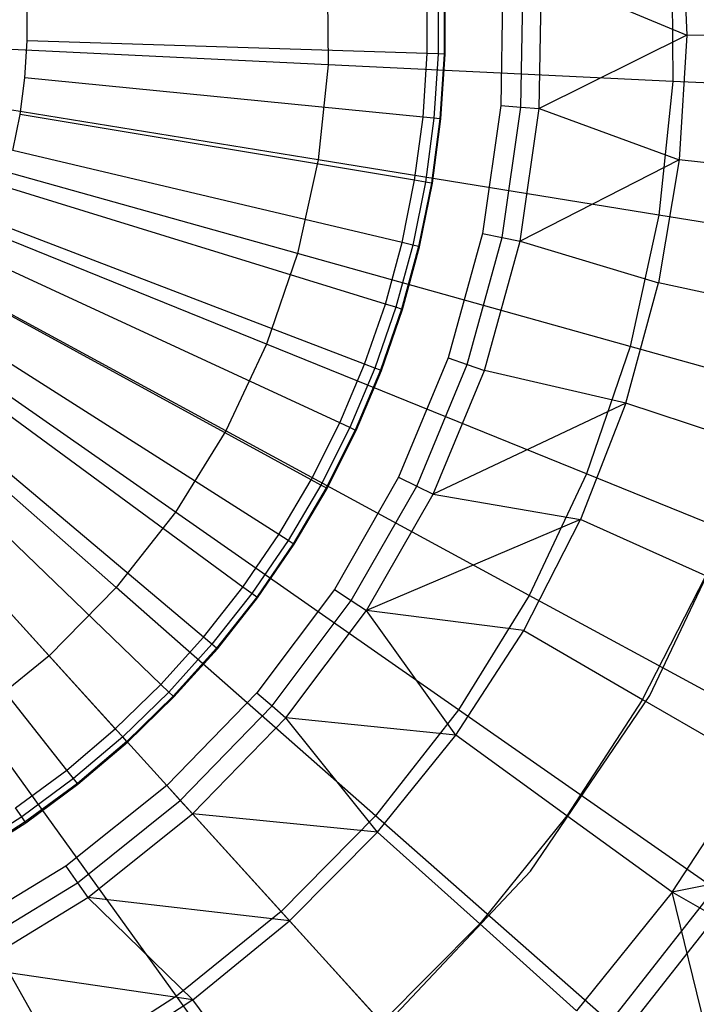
# Model space of a CAD drawing. Extents: x -91 to 91, y -91 to 262.
# Tile 165 of 256: x 4.21 to 9.44, y -7.58 to 0.03. Entities that reach past the tile are written whole.
import ezdxf

# ---------------------------------------------------------------- set-up
doc = ezdxf.new("R2010")
doc.units = 0
doc.header["$LTSCALE"] = 25.4
doc.layers.get('0').update_dxf_attribs({"linetype": 'CONTINUOUS'})

# ---------------------------------------------------------------- blocks, each defined once
blk = doc.blocks.new('ETE0_STL_1')
at = {"color": 0}
for p, q in [((9.3228, 0.872, 143.2243), (9.363, -0.0912, 143.2243)), ((9.3228, 0.872, 143.2243), (9.363, -0.0912, 143.2243)), ((9.2488, 0.5912, 242.0615), (9.2568, -0.4481, 242.0615)), ((9.2488, 0.5912, 242.0615), (9.2568, -0.4481, 242.0615)), ((6.5862, 0.421, 242.7014), (6.5919, -0.3191, 242.7014)), ((6.5862, 0.421, 242.7014), (6.5919, -0.3191, 242.7014)), ((7.9432, 0.3647, 142.2509), (7.9262, -0.6337, 142.2509)), ((7.9432, 0.3647, 142.2509), (7.9262, -0.6337, 142.2509)), ((8.0822, -0.6462, 142.276), (8.0995, 0.3719, 142.276)), ((8.0822, -0.6462, 142.276), (8.0995, 0.3719, 142.276)), ((8.2226, -0.6574, 142.3489), (8.2401, 0.3783, 142.3489)), ((8.2226, -0.6574, 142.3489), (8.2401, 0.3783, 142.3489)), ((8.2401, 0.3783, 142.3489), (9.363, -0.0912, 143.2243)), ((8.2401, 0.3783, 142.3489), (9.363, -0.0912, 143.2243)), ((7.3573, -0.233, 141.6751), (7.3564, 0.2589, 141.6751)), ((7.3573, -0.233, 141.6751), (7.3564, 0.2589, 141.6751)), ((7.4411, 0.2619, 141.8564), (7.442, -0.2357, 141.8564)), ((7.4411, 0.2619, 141.8564), (7.442, -0.2357, 141.8564)), ((7.488, 0.2636, 142.0509), (7.4889, -0.2372, 142.0509)), ((7.488, 0.2636, 142.0509), (7.4889, -0.2372, 142.0509)), ((7.4962, -0.2374, 142.2509), (7.4954, 0.2638, 142.2509)), ((7.4962, -0.2374, 142.2509), (7.4954, 0.2638, 142.2509)), ((4.267, -0.1351, 138.2782), (4.2665, 0.1502, 138.2782)), ((4.2484, -0.4198, 138.2782), (4.267, -0.1351, 138.2782)), ((7.3573, -0.233, 141.6751), (4.267, -0.1351, 138.2782)), ((7.3573, -0.233, 141.6751), (4.267, -0.1351, 138.2782)), ((9.363, -0.0912, 143.2243), (8.2226, -0.6574, 142.3489)), ((9.363, -0.0912, 143.2243), (8.2226, -0.6574, 142.3489)), ((9.363, -0.0912, 143.2243), (9.304, -1.0534, 143.2243)), ((9.363, -0.0912, 143.2243), (9.304, -1.0534, 143.2243)), ((10.4248, -0.1016, 144.163), (9.363, -0.0912, 143.2243)), ((10.4248, -0.1016, 144.163), (9.363, -0.0912, 143.2243)), ((6.5919, -0.3191, 242.7014), (3.8486, -0.1863, 243.1006)), ((6.5919, -0.3191, 242.7014), (3.8486, -0.1863, 243.1006)), ((7.3253, -0.7239, 141.6751), (7.3573, -0.233, 141.6751)), ((7.3253, -0.7239, 141.6751), (7.3573, -0.233, 141.6751)), ((7.442, -0.2357, 141.8564), (7.3573, -0.233, 141.6751)), ((7.442, -0.2357, 141.8564), (7.3573, -0.233, 141.6751)), ((7.442, -0.2357, 141.8564), (7.4096, -0.7322, 141.8564)), ((7.442, -0.2357, 141.8564), (7.4096, -0.7322, 141.8564)), ((7.4889, -0.2372, 142.0509), (7.442, -0.2357, 141.8564)), ((7.4889, -0.2372, 142.0509), (7.442, -0.2357, 141.8564)), ((7.4889, -0.2372, 142.0509), (7.4563, -0.7368, 142.0509)), ((7.4889, -0.2372, 142.0509), (7.4563, -0.7368, 142.0509)), ((7.4636, -0.7376, 142.2509), (7.4962, -0.2374, 142.2509)), ((7.4636, -0.7376, 142.2509), (7.4962, -0.2374, 142.2509)), ((7.4962, -0.2374, 142.2509), (7.4889, -0.2372, 142.0509)), ((7.4962, -0.2374, 142.2509), (7.4889, -0.2372, 142.0509)), ((6.5919, -0.3191, 242.7014), (6.5147, -1.0551, 242.7014)), ((6.5919, -0.3191, 242.7014), (6.5147, -1.0551, 242.7014)), ((9.2568, -0.4481, 242.0615), (6.5919, -0.3191, 242.7014)), ((9.2568, -0.4481, 242.0615), (6.5919, -0.3191, 242.7014)), ((4.2109, -0.7027, 138.2782), (4.2484, -0.4198, 138.2782)), ((7.3253, -0.7239, 141.6751), (4.2484, -0.4198, 138.2782)), ((7.3253, -0.7239, 141.6751), (4.2484, -0.4198, 138.2782)), ((9.2568, -0.4481, 242.0615), (9.1484, -1.4817, 242.0615)), ((9.2568, -0.4481, 242.0615), (9.1484, -1.4817, 242.0615)), ((11.8075, -0.5716, 241.1953), (9.2568, -0.4481, 242.0615)), ((11.8075, -0.5716, 241.1953), (9.2568, -0.4481, 242.0615)), ((6.5147, -1.0551, 242.7014), (3.8036, -0.616, 243.1006)), ((6.5147, -1.0551, 242.7014), (3.8036, -0.616, 243.1006)), ((7.9262, -0.6337, 142.2509), (7.7843, -1.6222, 142.2509)), ((7.9262, -0.6337, 142.2509), (7.7843, -1.6222, 142.2509)), ((7.9262, -0.6337, 142.2509), (8.0822, -0.6462, 142.276)), ((7.9262, -0.6337, 142.2509), (8.0822, -0.6462, 142.276)), ((7.9375, -1.6541, 142.276), (8.0822, -0.6462, 142.276)), ((7.9375, -1.6541, 142.276), (8.0822, -0.6462, 142.276)), ((8.0753, -1.6828, 142.3489), (8.2226, -0.6574, 142.3489)), ((8.0753, -1.6828, 142.3489), (8.2226, -0.6574, 142.3489)), ((8.0822, -0.6462, 142.276), (8.2226, -0.6574, 142.3489)), ((8.0822, -0.6462, 142.276), (8.2226, -0.6574, 142.3489)), ((8.2226, -0.6574, 142.3489), (9.304, -1.0534, 143.2243)), ((8.2226, -0.6574, 142.3489), (9.304, -1.0534, 143.2243)), ((4.1546, -0.9823, 138.2782), (4.2109, -0.7027, 138.2782)), ((7.2606, -1.2115, 141.6751), (4.2109, -0.7027, 138.2782)), ((7.2606, -1.2115, 141.6751), (4.2109, -0.7027, 138.2782)), ((7.2606, -1.2115, 141.6751), (7.3253, -0.7239, 141.6751)), ((7.2606, -1.2115, 141.6751), (7.3253, -0.7239, 141.6751)), ((7.4096, -0.7322, 141.8564), (7.3253, -0.7239, 141.6751)), ((7.4096, -0.7322, 141.8564), (7.3253, -0.7239, 141.6751)), ((7.4096, -0.7322, 141.8564), (7.3441, -1.2255, 141.8564)), ((7.4096, -0.7322, 141.8564), (7.3441, -1.2255, 141.8564)), ((7.4563, -0.7368, 142.0509), (7.3905, -1.2332, 142.0509)), ((7.4563, -0.7368, 142.0509), (7.3905, -1.2332, 142.0509)), ((7.3977, -1.2344, 142.2509), (7.4636, -0.7376, 142.2509)), ((7.3977, -1.2344, 142.2509), (7.4636, -0.7376, 142.2509)), ((7.4563, -0.7368, 142.0509), (7.4096, -0.7322, 141.8564)), ((7.4563, -0.7368, 142.0509), (7.4096, -0.7322, 141.8564)), ((7.4636, -0.7376, 142.2509), (7.4563, -0.7368, 142.0509)), ((7.4636, -0.7376, 142.2509), (7.4563, -0.7368, 142.0509)), ((7.1634, -1.6938, 141.6751), (4.1546, -0.9823, 138.2782)), ((7.1634, -1.6938, 141.6751), (4.1546, -0.9823, 138.2782)), ((6.3556, -1.7779, 242.7014), (3.7107, -1.038, 243.1006)), ((6.3556, -1.7779, 242.7014), (3.7107, -1.038, 243.1006)), ((6.5147, -1.0551, 242.7014), (6.3556, -1.7779, 242.7014)), ((6.5147, -1.0551, 242.7014), (6.3556, -1.7779, 242.7014)), ((9.1484, -1.4817, 242.0615), (6.5147, -1.0551, 242.7014)), ((9.1484, -1.4817, 242.0615), (6.5147, -1.0551, 242.7014)), ((9.304, -1.0534, 143.2243), (8.0753, -1.6828, 142.3489)), ((9.304, -1.0534, 143.2243), (8.0753, -1.6828, 142.3489)), ((9.304, -1.0534, 143.2243), (9.1464, -2.0045, 143.2243)), ((9.304, -1.0534, 143.2243), (9.1464, -2.0045, 143.2243)), ((10.3591, -1.1729, 144.163), (9.304, -1.0534, 143.2243)), ((10.3591, -1.1729, 144.163), (9.304, -1.0534, 143.2243)), ((7.1634, -1.6938, 141.6751), (7.2606, -1.2115, 141.6751)), ((7.1634, -1.6938, 141.6751), (7.2606, -1.2115, 141.6751)), ((7.3441, -1.2255, 141.8564), (7.2606, -1.2115, 141.6751)), ((7.3441, -1.2255, 141.8564), (7.2606, -1.2115, 141.6751)), ((7.0343, -2.1685, 141.6751), (4.0797, -1.2576, 138.2782)), ((7.0343, -2.1685, 141.6751), (4.0797, -1.2576, 138.2782)), ((7.3441, -1.2255, 141.8564), (7.2459, -1.7133, 141.8564)), ((7.3441, -1.2255, 141.8564), (7.2459, -1.7133, 141.8564)), ((7.3905, -1.2332, 142.0509), (7.2916, -1.7241, 142.0509)), ((7.3905, -1.2332, 142.0509), (7.2916, -1.7241, 142.0509)), ((7.2987, -1.7258, 142.2509), (7.3977, -1.2344, 142.2509)), ((7.2987, -1.7258, 142.2509), (7.3977, -1.2344, 142.2509)), ((7.3905, -1.2332, 142.0509), (7.3441, -1.2255, 141.8564)), ((7.3905, -1.2332, 142.0509), (7.3441, -1.2255, 141.8564)), ((7.3977, -1.2344, 142.2509), (7.3905, -1.2332, 142.0509)), ((7.3977, -1.2344, 142.2509), (7.3905, -1.2332, 142.0509)), ((6.1166, -2.4784, 242.7014), (3.5711, -1.447, 243.1006)), ((6.1166, -2.4784, 242.7014), (3.5711, -1.447, 243.1006)), ((9.1484, -1.4817, 242.0615), (8.925, -2.4967, 242.0615)), ((9.1484, -1.4817, 242.0615), (8.925, -2.4967, 242.0615)), ((11.6693, -1.89, 241.1953), (9.1484, -1.4817, 242.0615)), ((11.6693, -1.89, 241.1953), (9.1484, -1.4817, 242.0615)), ((6.8738, -2.6335, 141.6751), (3.9866, -1.5273, 138.2782)), ((6.8738, -2.6335, 141.6751), (3.9866, -1.5273, 138.2782)), ((7.7843, -1.6222, 142.2509), (7.5196, -2.585, 142.2509)), ((7.7843, -1.6222, 142.2509), (7.5196, -2.585, 142.2509)), ((7.6676, -2.6359, 142.276), (7.9375, -1.6541, 142.276)), ((7.6676, -2.6359, 142.276), (7.9375, -1.6541, 142.276)), ((7.7843, -1.6222, 142.2509), (7.9375, -1.6541, 142.276)), ((7.7843, -1.6222, 142.2509), (7.9375, -1.6541, 142.276)), ((7.9375, -1.6541, 142.276), (8.0753, -1.6828, 142.3489)), ((7.9375, -1.6541, 142.276), (8.0753, -1.6828, 142.3489)), ((7.0343, -2.1685, 141.6751), (7.1634, -1.6938, 141.6751)), ((7.0343, -2.1685, 141.6751), (7.1634, -1.6938, 141.6751)), ((7.2459, -1.7133, 141.8564), (7.1153, -2.1934, 141.8564)), ((7.2459, -1.7133, 141.8564), (7.1153, -2.1934, 141.8564)), ((7.2916, -1.7241, 142.0509), (7.1602, -2.2073, 142.0509)), ((7.2916, -1.7241, 142.0509), (7.1602, -2.2073, 142.0509)), ((7.2459, -1.7133, 141.8564), (7.1634, -1.6938, 141.6751)), ((7.2459, -1.7133, 141.8564), (7.1634, -1.6938, 141.6751)), ((7.1672, -2.2094, 142.2509), (7.2987, -1.7258, 142.2509)), ((7.1672, -2.2094, 142.2509), (7.2987, -1.7258, 142.2509)), ((7.2916, -1.7241, 142.0509), (7.2459, -1.7133, 141.8564)), ((7.2916, -1.7241, 142.0509), (7.2459, -1.7133, 141.8564)), ((7.2987, -1.7258, 142.2509), (7.2916, -1.7241, 142.0509)), ((7.2987, -1.7258, 142.2509), (7.2916, -1.7241, 142.0509)), ((7.8007, -2.6816, 142.3489), (8.0753, -1.6828, 142.3489)), ((7.8007, -2.6816, 142.3489), (8.0753, -1.6828, 142.3489)), ((8.0753, -1.6828, 142.3489), (9.1464, -2.0045, 143.2243)), ((8.0753, -1.6828, 142.3489), (9.1464, -2.0045, 143.2243)), ((6.6825, -3.0867, 141.6751), (3.8757, -1.7902, 138.2782)), ((6.6825, -3.0867, 141.6751), (3.8757, -1.7902, 138.2782)), ((6.3556, -1.7779, 242.7014), (6.1166, -2.4784, 242.7014)), ((6.3556, -1.7779, 242.7014), (6.1166, -2.4784, 242.7014)), ((8.925, -2.4967, 242.0615), (6.3556, -1.7779, 242.7014)), ((8.925, -2.4967, 242.0615), (6.3556, -1.7779, 242.7014)), ((5.8007, -3.1476, 242.7014), (3.3867, -1.8377, 243.1006)), ((5.8007, -3.1476, 242.7014), (3.3867, -1.8377, 243.1006)), ((6.4614, -3.5262, 141.6751), (3.7474, -2.0451, 138.2782)), ((6.4614, -3.5262, 141.6751), (3.7474, -2.0451, 138.2782)), ((8.8918, -2.9343, 143.2243), (9.1464, -2.0045, 143.2243)), ((8.8918, -2.9343, 143.2243), (9.1464, -2.0045, 143.2243)), ((10.1836, -2.2318, 144.163), (9.1464, -2.0045, 143.2243)), ((10.1836, -2.2318, 144.163), (9.1464, -2.0045, 143.2243)), ((5.4118, -3.7773, 242.7014), (3.1596, -2.2053, 243.1006)), ((5.4118, -3.7773, 242.7014), (3.1596, -2.2053, 243.1006)), ((6.8738, -2.6335, 141.6751), (7.0343, -2.1685, 141.6751)), ((6.8738, -2.6335, 141.6751), (7.0343, -2.1685, 141.6751)), ((7.1153, -2.1934, 141.8564), (6.9529, -2.6638, 141.8564)), ((7.1153, -2.1934, 141.8564), (6.9529, -2.6638, 141.8564)), ((7.1153, -2.1934, 141.8564), (7.0343, -2.1685, 141.6751)), ((7.1153, -2.1934, 141.8564), (7.0343, -2.1685, 141.6751)), ((7.1602, -2.2073, 142.0509), (7.1153, -2.1934, 141.8564)), ((7.1602, -2.2073, 142.0509), (7.1153, -2.1934, 141.8564)), ((7.1602, -2.2073, 142.0509), (6.9967, -2.6806, 142.0509)), ((7.1602, -2.2073, 142.0509), (6.9967, -2.6806, 142.0509)), ((7.0036, -2.6832, 142.2509), (7.1672, -2.2094, 142.2509)), ((7.0036, -2.6832, 142.2509), (7.1672, -2.2094, 142.2509)), ((7.1672, -2.2094, 142.2509), (7.1602, -2.2073, 142.0509)), ((7.1672, -2.2094, 142.2509), (7.1602, -2.2073, 142.0509)), ((6.2115, -3.9499, 141.6751), (3.6025, -2.2908, 138.2782)), ((6.2115, -3.9499, 141.6751), (3.6025, -2.2908, 138.2782)), ((6.1166, -2.4784, 242.7014), (5.8007, -3.1476, 242.7014)), ((6.1166, -2.4784, 242.7014), (5.8007, -3.1476, 242.7014)), ((8.5893, -3.4803, 242.0615), (6.1166, -2.4784, 242.7014)), ((8.5893, -3.4803, 242.0615), (6.1166, -2.4784, 242.7014)), ((8.925, -2.4967, 242.0615), (8.5893, -3.4803, 242.0615)), ((8.925, -2.4967, 242.0615), (8.5893, -3.4803, 242.0615)), ((11.3843, -3.1847, 241.1953), (8.925, -2.4967, 242.0615)), ((11.3843, -3.1847, 241.1953), (8.925, -2.4967, 242.0615)), ((4.9548, -4.3595, 242.7014), (2.8928, -2.5452, 243.1006)), ((4.9548, -4.3595, 242.7014), (2.8928, -2.5452, 243.1006)), ((5.9338, -4.3559, 141.6751), (3.4414, -2.5263, 138.2782)), ((5.9338, -4.3559, 141.6751), (3.4414, -2.5263, 138.2782)), ((7.5196, -2.585, 142.2509), (7.1363, -3.5071, 142.2509)), ((7.5196, -2.585, 142.2509), (7.1363, -3.5071, 142.2509)), ((7.5196, -2.585, 142.2509), (7.6676, -2.6359, 142.276)), ((7.5196, -2.585, 142.2509), (7.6676, -2.6359, 142.276)), ((6.6825, -3.0867, 141.6751), (6.8738, -2.6335, 141.6751)), ((6.6825, -3.0867, 141.6751), (6.8738, -2.6335, 141.6751)), ((6.9529, -2.6638, 141.8564), (6.8738, -2.6335, 141.6751)), ((6.9529, -2.6638, 141.8564), (6.8738, -2.6335, 141.6751)), ((7.2768, -3.5761, 142.276), (7.6676, -2.6359, 142.276)), ((7.2768, -3.5761, 142.276), (7.6676, -2.6359, 142.276)), ((7.6676, -2.6359, 142.276), (7.8007, -2.6816, 142.3489)), ((7.6676, -2.6359, 142.276), (7.8007, -2.6816, 142.3489)), ((6.9529, -2.6638, 141.8564), (6.7594, -3.1222, 141.8564)), ((6.9529, -2.6638, 141.8564), (6.7594, -3.1222, 141.8564)), ((6.9967, -2.6806, 142.0509), (6.8021, -3.1419, 142.0509)), ((6.9967, -2.6806, 142.0509), (6.8021, -3.1419, 142.0509)), ((6.8087, -3.145, 142.2509), (7.0036, -2.6832, 142.2509)), ((6.8087, -3.145, 142.2509), (7.0036, -2.6832, 142.2509)), ((6.9967, -2.6806, 142.0509), (6.9529, -2.6638, 141.8564)), ((6.9967, -2.6806, 142.0509), (6.9529, -2.6638, 141.8564)), ((7.0036, -2.6832, 142.2509), (6.9967, -2.6806, 142.0509)), ((7.0036, -2.6832, 142.2509), (6.9967, -2.6806, 142.0509)), ((7.4031, -3.6382, 142.3489), (7.8007, -2.6816, 142.3489)), ((7.4031, -3.6382, 142.3489), (7.8007, -2.6816, 142.3489)), ((8.8918, -2.9343, 143.2243), (7.8007, -2.6816, 142.3489)), ((8.8918, -2.9343, 143.2243), (7.8007, -2.6816, 142.3489)), ((5.6296, -4.7425, 141.6751), (3.265, -2.7505, 138.2782)), ((5.6296, -4.7425, 141.6751), (3.265, -2.7505, 138.2782)), ((4.4356, -4.8868, 242.7014), (2.5897, -2.8531, 243.1006)), ((4.4356, -4.8868, 242.7014), (2.5897, -2.8531, 243.1006)), ((5.3002, -5.1079, 141.6751), (3.074, -2.9625, 138.2782)), ((5.3002, -5.1079, 141.6751), (3.074, -2.9625, 138.2782)), ((8.8918, -2.9343, 143.2243), (7.4031, -3.6382, 142.3489)), ((8.8918, -2.9343, 143.2243), (7.4031, -3.6382, 142.3489)), ((8.8918, -2.9343, 143.2243), (8.5429, -3.833, 143.2243)), ((8.8918, -2.9343, 143.2243), (8.5429, -3.833, 143.2243)), ((9.9001, -3.2671, 144.163), (8.8918, -2.9343, 143.2243)), ((9.9001, -3.2671, 144.163), (8.8918, -2.9343, 143.2243)), ((6.4614, -3.5262, 141.6751), (6.6825, -3.0867, 141.6751)), ((6.4614, -3.5262, 141.6751), (6.6825, -3.0867, 141.6751)), ((6.7594, -3.1222, 141.8564), (6.6825, -3.0867, 141.6751)), ((6.7594, -3.1222, 141.8564), (6.6825, -3.0867, 141.6751)), ((4.9472, -5.4506, 141.6751), (2.8692, -3.1612, 138.2782)), ((4.9472, -5.4506, 141.6751), (2.8692, -3.1612, 138.2782)), ((5.8007, -3.1476, 242.7014), (5.4118, -3.7773, 242.7014)), ((5.8007, -3.1476, 242.7014), (5.4118, -3.7773, 242.7014)), ((8.1457, -4.4201, 242.0615), (5.8007, -3.1476, 242.7014)), ((8.1457, -4.4201, 242.0615), (5.8007, -3.1476, 242.7014)), ((6.7594, -3.1222, 141.8564), (6.5358, -3.5667, 141.8564)), ((6.7594, -3.1222, 141.8564), (6.5358, -3.5667, 141.8564)), ((6.8021, -3.1419, 142.0509), (6.577, -3.5892, 142.0509)), ((6.8021, -3.1419, 142.0509), (6.577, -3.5892, 142.0509)), ((6.5835, -3.5928, 142.2509), (6.8087, -3.145, 142.2509)), ((6.5835, -3.5928, 142.2509), (6.8087, -3.145, 142.2509)), ((6.8021, -3.1419, 142.0509), (6.7594, -3.1222, 141.8564)), ((6.8021, -3.1419, 142.0509), (6.7594, -3.1222, 141.8564)), ((6.8087, -3.145, 142.2509), (6.8021, -3.1419, 142.0509)), ((6.8087, -3.145, 142.2509), (6.8021, -3.1419, 142.0509)), ((4.5721, -5.7688, 141.6751), (2.6517, -3.3457, 138.2782)), ((4.5721, -5.7688, 141.6751), (2.6517, -3.3457, 138.2782)), ((8.5893, -3.4803, 242.0615), (8.1457, -4.4201, 242.0615)), ((8.5893, -3.4803, 242.0615), (8.1457, -4.4201, 242.0615)), ((10.9562, -4.4393, 241.1953), (8.5893, -3.4803, 242.0615)), ((10.9562, -4.4393, 241.1953), (8.5893, -3.4803, 242.0615)), ((6.2115, -3.9499, 141.6751), (6.4614, -3.5262, 141.6751)), ((6.2115, -3.9499, 141.6751), (6.4614, -3.5262, 141.6751)), ((6.5358, -3.5667, 141.8564), (6.283, -3.9953, 141.8564)), ((6.5358, -3.5667, 141.8564), (6.283, -3.9953, 141.8564)), ((6.5358, -3.5667, 141.8564), (6.4614, -3.5262, 141.6751)), ((6.5358, -3.5667, 141.8564), (6.4614, -3.5262, 141.6751)), ((6.577, -3.5892, 142.0509), (6.5358, -3.5667, 141.8564)), ((6.577, -3.5892, 142.0509), (6.5358, -3.5667, 141.8564)), ((7.1363, -3.5071, 142.2509), (6.6405, -4.3738, 142.2509)), ((7.1363, -3.5071, 142.2509), (6.6405, -4.3738, 142.2509)), ((7.1363, -3.5071, 142.2509), (7.2768, -3.5761, 142.276)), ((7.1363, -3.5071, 142.2509), (7.2768, -3.5761, 142.276)), ((6.577, -3.5892, 142.0509), (6.3226, -4.0205, 142.0509)), ((6.577, -3.5892, 142.0509), (6.3226, -4.0205, 142.0509)), ((6.3288, -4.0245, 142.2509), (6.5835, -3.5928, 142.2509)), ((6.3288, -4.0245, 142.2509), (6.5835, -3.5928, 142.2509)), ((6.5835, -3.5928, 142.2509), (6.577, -3.5892, 142.0509)), ((6.5835, -3.5928, 142.2509), (6.577, -3.5892, 142.0509)), ((6.7712, -4.4599, 142.276), (7.2768, -3.5761, 142.276)), ((6.7712, -4.4599, 142.276), (7.2768, -3.5761, 142.276)), ((6.8888, -4.5374, 142.3489), (7.4031, -3.6382, 142.3489)), ((6.8888, -4.5374, 142.3489), (7.4031, -3.6382, 142.3489)), ((7.2768, -3.5761, 142.276), (7.4031, -3.6382, 142.3489)), ((7.2768, -3.5761, 142.276), (7.4031, -3.6382, 142.3489)), ((7.4031, -3.6382, 142.3489), (8.5429, -3.833, 143.2243)), ((7.4031, -3.6382, 142.3489), (8.5429, -3.833, 143.2243)), ((9.0792, -5.1937, 158.927), (9.7799, -3.7094, 158.927)), ((9.0792, -5.1937, 158.927), (9.7799, -3.7094, 158.927)), ((9.0792, -5.1937, 165.2509), (9.7799, -3.7094, 165.2509)), ((9.0792, -5.1937, 165.2509), (9.7799, -3.7094, 165.2509)), ((5.4118, -3.7773, 242.7014), (4.9548, -4.3595, 242.7014)), ((5.4118, -3.7773, 242.7014), (4.9548, -4.3595, 242.7014)), ((7.5996, -5.3043, 242.0615), (5.4118, -3.7773, 242.7014)), ((7.5996, -5.3043, 242.0615), (5.4118, -3.7773, 242.7014)), ((8.5429, -3.833, 143.2243), (6.8888, -4.5374, 142.3489)), ((8.5429, -3.833, 143.2243), (6.8888, -4.5374, 142.3489)), ((8.1035, -4.6911, 143.2243), (8.5429, -3.833, 143.2243)), ((8.1035, -4.6911, 143.2243), (8.5429, -3.833, 143.2243)), ((9.5117, -4.2677, 144.163), (8.5429, -3.833, 143.2243)), ((9.5117, -4.2677, 144.163), (8.5429, -3.833, 143.2243)), ((5.9338, -4.3559, 141.6751), (6.2115, -3.9499, 141.6751)), ((5.9338, -4.3559, 141.6751), (6.2115, -3.9499, 141.6751)), ((6.283, -3.9953, 141.8564), (6.2115, -3.9499, 141.6751)), ((6.283, -3.9953, 141.8564), (6.2115, -3.9499, 141.6751)), ((6.283, -3.9953, 141.8564), (6.0021, -4.4061, 141.8564)), ((6.283, -3.9953, 141.8564), (6.0021, -4.4061, 141.8564)), ((6.3226, -4.0205, 142.0509), (6.0399, -4.4338, 142.0509)), ((6.3226, -4.0205, 142.0509), (6.0399, -4.4338, 142.0509)), ((6.0459, -4.4382, 142.2509), (6.3288, -4.0245, 142.2509)), ((6.0459, -4.4382, 142.2509), (6.3288, -4.0245, 142.2509)), ((6.3226, -4.0205, 142.0509), (6.283, -3.9953, 141.8564)), ((6.3226, -4.0205, 142.0509), (6.283, -3.9953, 141.8564)), ((6.3288, -4.0245, 142.2509), (6.3226, -4.0205, 142.0509)), ((6.3288, -4.0245, 142.2509), (6.3226, -4.0205, 142.0509)), ((9.0225, -5.2231, 144.163), (9.5117, -4.2677, 144.163)), ((9.0225, -5.2231, 144.163), (9.5117, -4.2677, 144.163)), ((4.9548, -4.3595, 242.7014), (4.4356, -4.8868, 242.7014)), ((4.9548, -4.3595, 242.7014), (4.4356, -4.8868, 242.7014)), ((6.9579, -6.1218, 242.0615), (4.9548, -4.3595, 242.7014)), ((6.9579, -6.1218, 242.0615), (4.9548, -4.3595, 242.7014)), ((5.6296, -4.7425, 141.6751), (5.9338, -4.3559, 141.6751)), ((5.6296, -4.7425, 141.6751), (5.9338, -4.3559, 141.6751)), ((6.0021, -4.4061, 141.8564), (5.6944, -4.7971, 141.8564)), ((6.0021, -4.4061, 141.8564), (5.6944, -4.7971, 141.8564)), ((6.0021, -4.4061, 141.8564), (5.9338, -4.3559, 141.6751)), ((6.0021, -4.4061, 141.8564), (5.9338, -4.3559, 141.6751)), ((6.0399, -4.4338, 142.0509), (6.0021, -4.4061, 141.8564)), ((6.0399, -4.4338, 142.0509), (6.0021, -4.4061, 141.8564)), ((6.6405, -4.3738, 142.2509), (6.04, -5.1716, 142.2509)), ((6.6405, -4.3738, 142.2509), (6.04, -5.1716, 142.2509)), ((6.6405, -4.3738, 142.2509), (6.7712, -4.4599, 142.276)), ((6.6405, -4.3738, 142.2509), (6.7712, -4.4599, 142.276)), ((6.0399, -4.4338, 142.0509), (5.7303, -4.8274, 142.0509)), ((6.0399, -4.4338, 142.0509), (5.7303, -4.8274, 142.0509)), ((5.7359, -4.8321, 142.2509), (6.0459, -4.4382, 142.2509)), ((5.7359, -4.8321, 142.2509), (6.0459, -4.4382, 142.2509)), ((6.0459, -4.4382, 142.2509), (6.0399, -4.4338, 142.0509)), ((6.0459, -4.4382, 142.2509), (6.0399, -4.4338, 142.0509)), ((6.1588, -5.2734, 142.276), (6.7712, -4.4599, 142.276)), ((6.1588, -5.2734, 142.276), (6.7712, -4.4599, 142.276)), ((6.7712, -4.4599, 142.276), (6.8888, -4.5374, 142.3489)), ((6.7712, -4.4599, 142.276), (6.8888, -4.5374, 142.3489)), ((8.1457, -4.4201, 242.0615), (7.5996, -5.3043, 242.0615)), ((8.1457, -4.4201, 242.0615), (7.5996, -5.3043, 242.0615)), ((10.3902, -5.6381, 241.1953), (8.1457, -4.4201, 242.0615)), ((10.3902, -5.6381, 241.1953), (8.1457, -4.4201, 242.0615)), ((6.2658, -5.365, 142.3489), (6.8888, -4.5374, 142.3489)), ((6.2658, -5.365, 142.3489), (6.8888, -4.5374, 142.3489)), ((8.1035, -4.6911, 143.2243), (6.8888, -4.5374, 142.3489)), ((8.1035, -4.6911, 143.2243), (6.8888, -4.5374, 142.3489)), ((7.5783, -5.4995, 143.2243), (6.8888, -4.5374, 142.3489)), ((7.5783, -5.4995, 143.2243), (6.8888, -4.5374, 142.3489)), ((7.5783, -5.4995, 143.2243), (8.1035, -4.6911, 143.2243)), ((7.5783, -5.4995, 143.2243), (8.1035, -4.6911, 143.2243)), ((8.1035, -4.6911, 143.2243), (9.0225, -5.2231, 144.163)), ((8.1035, -4.6911, 143.2243), (9.0225, -5.2231, 144.163)), ((5.3002, -5.1079, 141.6751), (5.6296, -4.7425, 141.6751)), ((5.3002, -5.1079, 141.6751), (5.6296, -4.7425, 141.6751)), ((5.6944, -4.7971, 141.8564), (5.6296, -4.7425, 141.6751)), ((5.6944, -4.7971, 141.8564), (5.6296, -4.7425, 141.6751)), ((5.6944, -4.7971, 141.8564), (5.3613, -5.1667, 141.8564)), ((5.6944, -4.7971, 141.8564), (5.3613, -5.1667, 141.8564)), ((5.7303, -4.8274, 142.0509), (5.3951, -5.1993, 142.0509)), ((5.7303, -4.8274, 142.0509), (5.3951, -5.1993, 142.0509)), ((5.4004, -5.2044, 142.2509), (5.7359, -4.8321, 142.2509)), ((5.4004, -5.2044, 142.2509), (5.7359, -4.8321, 142.2509)), ((5.7303, -4.8274, 142.0509), (5.6944, -4.7971, 141.8564)), ((5.7303, -4.8274, 142.0509), (5.6944, -4.7971, 141.8564)), ((5.7359, -4.8321, 142.2509), (5.7303, -4.8274, 142.0509)), ((5.7359, -4.8321, 142.2509), (5.7303, -4.8274, 142.0509)), ((4.4356, -4.8868, 242.7014), (3.8605, -5.3527, 242.7014)), ((4.4356, -4.8868, 242.7014), (3.8605, -5.3527, 242.7014)), ((6.2287, -6.8624, 242.0615), (4.4356, -4.8868, 242.7014)), ((6.2287, -6.8624, 242.0615), (4.4356, -4.8868, 242.7014)), ((4.9472, -5.4506, 141.6751), (5.3002, -5.1079, 141.6751)), ((4.9472, -5.4506, 141.6751), (5.3002, -5.1079, 141.6751)), ((5.3613, -5.1667, 141.8564), (5.0042, -5.5133, 141.8564)), ((5.3613, -5.1667, 141.8564), (5.0042, -5.5133, 141.8564)), ((5.3613, -5.1667, 141.8564), (5.3002, -5.1079, 141.6751)), ((5.3613, -5.1667, 141.8564), (5.3002, -5.1079, 141.6751)), ((6.04, -5.1716, 142.2509), (5.3442, -5.8879, 142.2509)), ((6.04, -5.1716, 142.2509), (5.3442, -5.8879, 142.2509)), ((5.3951, -5.1993, 142.0509), (5.3613, -5.1667, 141.8564)), ((5.3951, -5.1993, 142.0509), (5.3613, -5.1667, 141.8564)), ((6.04, -5.1716, 142.2509), (6.1588, -5.2734, 142.276)), ((6.04, -5.1716, 142.2509), (6.1588, -5.2734, 142.276)), ((5.3951, -5.1993, 142.0509), (5.0358, -5.5481, 142.0509)), ((5.3951, -5.1993, 142.0509), (5.0358, -5.5481, 142.0509)), ((5.0407, -5.5535, 142.2509), (5.4004, -5.2044, 142.2509)), ((5.0407, -5.5535, 142.2509), (5.4004, -5.2044, 142.2509)), ((5.4004, -5.2044, 142.2509), (5.3951, -5.1993, 142.0509)), ((5.4004, -5.2044, 142.2509), (5.3951, -5.1993, 142.0509)), ((8.1549, -6.55, 158.927), (9.0792, -5.1937, 158.927)), ((8.1549, -6.55, 158.927), (9.0792, -5.1937, 158.927)), ((8.1549, -6.55, 165.2509), (9.0792, -5.1937, 165.2509)), ((8.1549, -6.55, 165.2509), (9.0792, -5.1937, 165.2509)), ((9.0225, -5.2231, 144.163), (8.4376, -6.1231, 144.163)), ((9.0225, -5.2231, 144.163), (8.4376, -6.1231, 144.163)), ((9.0225, -5.2231, 144.163), (9.8926, -5.7268, 145.162)), ((9.0225, -5.2231, 144.163), (9.8926, -5.7268, 145.162)), ((9.0792, -5.1937, 158.927), (9.0792, -5.1937, 165.2509)), ((9.0792, -5.1937, 158.927), (9.0792, -5.1937, 165.2509)), ((5.4493, -6.0037, 142.276), (6.1588, -5.2734, 142.276)), ((5.4493, -6.0037, 142.276), (6.1588, -5.2734, 142.276)), ((6.1588, -5.2734, 142.276), (6.2658, -5.365, 142.3489)), ((6.1588, -5.2734, 142.276), (6.2658, -5.365, 142.3489)), ((7.5996, -5.3043, 242.0615), (6.9579, -6.1218, 242.0615)), ((7.5996, -5.3043, 242.0615), (6.9579, -6.1218, 242.0615)), ((9.6936, -6.7659, 241.1953), (7.5996, -5.3043, 242.0615)), ((9.6936, -6.7659, 241.1953), (7.5996, -5.3043, 242.0615)), ((5.4212, -7.5166, 242.0615), (3.8605, -5.3527, 242.7014)), ((5.4212, -7.5166, 242.0615), (3.8605, -5.3527, 242.7014)), ((5.5439, -6.108, 142.3489), (6.2658, -5.365, 142.3489)), ((5.5439, -6.108, 142.3489), (6.2658, -5.365, 142.3489)), ((7.5783, -5.4995, 143.2243), (6.2658, -5.365, 142.3489)), ((7.5783, -5.4995, 143.2243), (6.2658, -5.365, 142.3489)), ((6.9726, -6.2495, 143.2243), (6.2658, -5.365, 142.3489)), ((6.9726, -6.2495, 143.2243), (6.2658, -5.365, 142.3489)), ((4.5721, -5.7688, 141.6751), (4.9472, -5.4506, 141.6751)), ((4.5721, -5.7688, 141.6751), (4.9472, -5.4506, 141.6751)), ((5.0042, -5.5133, 141.8564), (4.9472, -5.4506, 141.6751)), ((5.0042, -5.5133, 141.8564), (4.9472, -5.4506, 141.6751)), ((5.0042, -5.5133, 141.8564), (4.6248, -5.8352, 141.8564)), ((5.0042, -5.5133, 141.8564), (4.6248, -5.8352, 141.8564)), ((5.0358, -5.5481, 142.0509), (4.6539, -5.872, 142.0509)), ((5.0358, -5.5481, 142.0509), (4.6539, -5.872, 142.0509)), ((4.6585, -5.8778, 142.2509), (5.0407, -5.5535, 142.2509)), ((4.6585, -5.8778, 142.2509), (5.0407, -5.5535, 142.2509)), ((5.0358, -5.5481, 142.0509), (5.0042, -5.5133, 141.8564)), ((5.0358, -5.5481, 142.0509), (5.0042, -5.5133, 141.8564)), ((5.0407, -5.5535, 142.2509), (5.0358, -5.5481, 142.0509)), ((5.0407, -5.5535, 142.2509), (5.0358, -5.5481, 142.0509)), ((6.9726, -6.2495, 143.2243), (7.5783, -5.4995, 143.2243)), ((6.9726, -6.2495, 143.2243), (7.5783, -5.4995, 143.2243)), ((8.4376, -6.1231, 144.163), (7.5783, -5.4995, 143.2243)), ((8.4376, -6.1231, 144.163), (7.5783, -5.4995, 143.2243)), ((4.5455, -8.0763, 242.0615), (3.2369, -5.7513, 242.7014)), ((4.5455, -8.0763, 242.0615), (3.2369, -5.7513, 242.7014)), ((4.1766, -6.0613, 141.6751), (4.5721, -5.7688, 141.6751)), ((4.1766, -6.0613, 141.6751), (4.5721, -5.7688, 141.6751)), ((4.6248, -5.8352, 141.8564), (4.5721, -5.7688, 141.6751)), ((4.6248, -5.8352, 141.8564), (4.5721, -5.7688, 141.6751)), ((9.2514, -6.7136, 145.162), (9.8926, -5.7268, 145.162)), ((9.2514, -6.7136, 145.162), (9.8926, -5.7268, 145.162)), ((4.6248, -5.8352, 141.8564), (4.2247, -6.1311, 141.8564)), ((4.6248, -5.8352, 141.8564), (4.2247, -6.1311, 141.8564)), ((4.6539, -5.872, 142.0509), (4.6248, -5.8352, 141.8564)), ((4.6539, -5.872, 142.0509), (4.6248, -5.8352, 141.8564)), ((4.6539, -5.872, 142.0509), (4.2513, -6.1698, 142.0509)), ((4.6539, -5.872, 142.0509), (4.2513, -6.1698, 142.0509)), ((4.2555, -6.1758, 142.2509), (4.6585, -5.8778, 142.2509)), ((4.2555, -6.1758, 142.2509), (4.6585, -5.8778, 142.2509)), ((5.3442, -5.8879, 142.2509), (4.5641, -6.5112, 142.2509)), ((5.3442, -5.8879, 142.2509), (4.5641, -6.5112, 142.2509)), ((4.6585, -5.8778, 142.2509), (4.6539, -5.872, 142.0509)), ((4.6585, -5.8778, 142.2509), (4.6539, -5.872, 142.0509)), ((5.3442, -5.8879, 142.2509), (5.4493, -6.0037, 142.276)), ((5.3442, -5.8879, 142.2509), (5.4493, -6.0037, 142.276)), ((4.6539, -6.6394, 142.276), (5.4493, -6.0037, 142.276)), ((4.6539, -6.6394, 142.276), (5.4493, -6.0037, 142.276)), ((5.4493, -6.0037, 142.276), (5.5439, -6.108, 142.3489)), ((5.4493, -6.0037, 142.276), (5.5439, -6.108, 142.3489)), ((4.2247, -6.1311, 141.8564), (4.1766, -6.0613, 141.6751)), ((4.2247, -6.1311, 141.8564), (4.1766, -6.0613, 141.6751)), ((4.2247, -6.1311, 141.8564), (3.8057, -6.3996, 141.8564)), ((4.2247, -6.1311, 141.8564), (3.8057, -6.3996, 141.8564)), ((4.2513, -6.1698, 142.0509), (4.2247, -6.1311, 141.8564)), ((4.2513, -6.1698, 142.0509), (4.2247, -6.1311, 141.8564)), ((4.7347, -6.7546, 142.3489), (5.5439, -6.108, 142.3489)), ((4.7347, -6.7546, 142.3489), (5.5439, -6.108, 142.3489)), ((6.9726, -6.2495, 143.2243), (5.5439, -6.108, 142.3489)), ((6.9726, -6.2495, 143.2243), (5.5439, -6.108, 142.3489)), ((6.2931, -6.9333, 143.2243), (5.5439, -6.108, 142.3489)), ((6.2931, -6.9333, 143.2243), (5.5439, -6.108, 142.3489)), ((6.9579, -6.1218, 242.0615), (6.2287, -6.8624, 242.0615)), ((6.9579, -6.1218, 242.0615), (6.2287, -6.8624, 242.0615)), ((8.8751, -7.8087, 241.1953), (6.9579, -6.1218, 242.0615)), ((8.8751, -7.8087, 241.1953), (6.9579, -6.1218, 242.0615)), ((8.4376, -6.1231, 144.163), (7.7633, -6.9582, 144.163)), ((8.4376, -6.1231, 144.163), (7.7633, -6.9582, 144.163)), ((9.2514, -6.7136, 145.162), (8.4376, -6.1231, 144.163)), ((9.2514, -6.7136, 145.162), (8.4376, -6.1231, 144.163)), ((4.2513, -6.1698, 142.0509), (3.8297, -6.4399, 142.0509)), ((4.2513, -6.1698, 142.0509), (3.8297, -6.4399, 142.0509)), ((3.8335, -6.4463, 142.2509), (4.2555, -6.1758, 142.2509)), ((3.8335, -6.4463, 142.2509), (4.2555, -6.1758, 142.2509)), ((4.2555, -6.1758, 142.2509), (4.2513, -6.1698, 142.0509)), ((4.2555, -6.1758, 142.2509), (4.2513, -6.1698, 142.0509)), ((6.2931, -6.9333, 143.2243), (6.9726, -6.2495, 143.2243)), ((6.2931, -6.9333, 143.2243), (6.9726, -6.2495, 143.2243)), ((7.7633, -6.9582, 144.163), (6.9726, -6.2495, 143.2243)), ((7.7633, -6.9582, 144.163), (6.9726, -6.2495, 143.2243)), ((10.5629, -6.4496, 146.2177), (9.2514, -6.7136, 145.162)), ((10.5629, -6.4496, 146.2177), (9.2514, -6.7136, 145.162)), ((4.5641, -6.5112, 142.2509), (3.712, -7.0319, 142.2509)), ((4.5641, -6.5112, 142.2509), (3.712, -7.0319, 142.2509)), ((4.5641, -6.5112, 142.2509), (4.6539, -6.6394, 142.276)), ((4.5641, -6.5112, 142.2509), (4.6539, -6.6394, 142.276)), ((7.0299, -7.7451, 158.927), (8.1549, -6.55, 158.927)), ((7.0299, -7.7451, 158.927), (8.1549, -6.55, 158.927)), ((7.0299, -7.7451, 165.2509), (8.1549, -6.55, 165.2509)), ((7.0299, -7.7451, 165.2509), (8.1549, -6.55, 165.2509)), ((8.1549, -6.55, 158.927), (8.1549, -6.55, 165.2509)), ((8.1549, -6.55, 158.927), (8.1549, -6.55, 165.2509)), ((3.7851, -7.1703, 142.276), (4.6539, -6.6394, 142.276)), ((3.7851, -7.1703, 142.276), (4.6539, -6.6394, 142.276)), ((4.6539, -6.6394, 142.276), (4.7347, -6.7546, 142.3489)), ((4.6539, -6.6394, 142.276), (4.7347, -6.7546, 142.3489)), ((8.7716, -7.7177, 165.2509), (9.5806, -6.687, 165.2509)), ((8.7716, -7.7177, 165.2509), (9.5806, -6.687, 165.2509)), ((3.8508, -7.2948, 142.3489), (4.7347, -6.7546, 142.3489)), ((3.8508, -7.2948, 142.3489), (4.7347, -6.7546, 142.3489)), ((6.2931, -6.9333, 143.2243), (4.7347, -6.7546, 142.3489)), ((6.2931, -6.9333, 143.2243), (4.7347, -6.7546, 142.3489)), ((5.5468, -7.5436, 143.2243), (4.7347, -6.7546, 142.3489)), ((5.5468, -7.5436, 143.2243), (4.7347, -6.7546, 142.3489)), ((9.2514, -6.7136, 145.162), (8.512, -7.6293, 145.162)), ((9.2514, -6.7136, 145.162), (8.512, -7.6293, 145.162)), ((9.6936, -6.7659, 241.1953), (8.8751, -7.8087, 241.1953)), ((9.6936, -6.7659, 241.1953), (8.8751, -7.8087, 241.1953)), ((10.0759, -7.1867, 146.2177), (9.2514, -6.7136, 145.162)), ((10.0759, -7.1867, 146.2177), (9.2514, -6.7136, 145.162)), ((9.5376, -7.8872, 146.2177), (9.2514, -6.7136, 145.162)), ((9.5376, -7.8872, 146.2177), (9.2514, -6.7136, 145.162)), ((6.2287, -6.8624, 242.0615), (5.4212, -7.5166, 242.0615)), ((6.2287, -6.8624, 242.0615), (5.4212, -7.5166, 242.0615)), ((7.945, -8.7533, 241.1953), (6.2287, -6.8624, 242.0615)), ((7.945, -8.7533, 241.1953), (6.2287, -6.8624, 242.0615)), ((5.5468, -7.5436, 143.2243), (6.2931, -6.9333, 143.2243)), ((5.5468, -7.5436, 143.2243), (6.2931, -6.9333, 143.2243)), ((7.0067, -7.7196, 144.163), (6.2931, -6.9333, 143.2243)), ((7.0067, -7.7196, 144.163), (6.2931, -6.9333, 143.2243)), ((7.7633, -6.9582, 144.163), (7.0067, -7.7196, 144.163)), ((7.7633, -6.9582, 144.163), (7.0067, -7.7196, 144.163)), ((8.512, -7.6293, 145.162), (7.7633, -6.9582, 144.163)), ((8.512, -7.6293, 145.162), (7.7633, -6.9582, 144.163)), ((5.5468, -7.5436, 143.2243), (3.8508, -7.2948, 142.3489)), ((5.5468, -7.5436, 143.2243), (3.8508, -7.2948, 142.3489)), ((5.4212, -7.5166, 242.0615), (4.5455, -8.0763, 242.0615)), ((5.4212, -7.5166, 242.0615), (4.5455, -8.0763, 242.0615)), ((6.915, -9.5879, 241.1953), (5.4212, -7.5166, 242.0615)), ((6.915, -9.5879, 241.1953), (5.4212, -7.5166, 242.0615)), ((5.5468, -7.5436, 143.2243), (4.7418, -8.074, 143.2243)), ((5.5468, -7.5436, 143.2243), (4.7418, -8.074, 143.2243)), ((6.1759, -8.3991, 144.163), (5.5468, -7.5436, 143.2243)), ((6.1759, -8.3991, 144.163), (5.5468, -7.5436, 143.2243))]:
    blk.add_line(p, q, dxfattribs=at)

msp = doc.modelspace()

# ---------------------------------------------------------------- block references
at = {"color": 253}
msp.add_blockref('ETE0_STL_1', (0, 0), dxfattribs=at)

doc.saveas('drawing.dxf')
